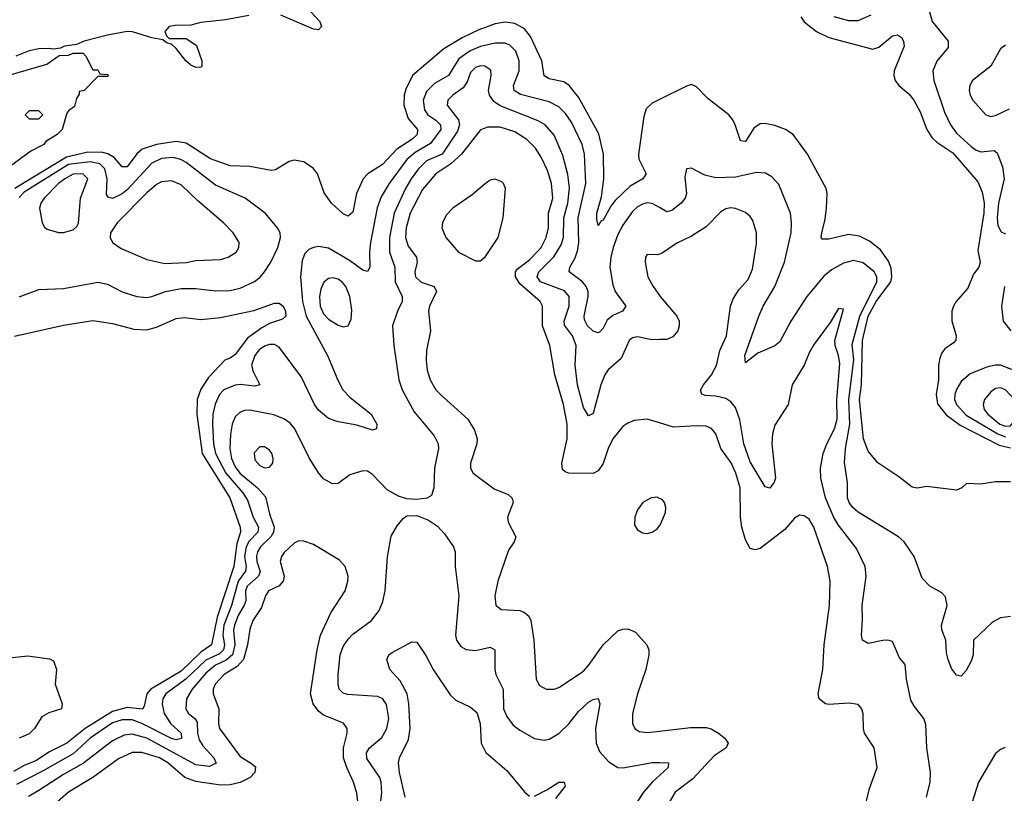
# Model space of a CAD drawing. Header units: inches. Extents: x 1649636 to 1815363, y 506543 to 641975.
# Tile 254 of 256: x 1687392 to 1691405, y 593905 to 597058. Entities that reach past the tile are written whole.
import ezdxf

# ---------------------------------------------------------------- set-up
doc = ezdxf.new("R2010")
doc.units = ezdxf.units.IN
doc.header["$MEASUREMENT"] = 0
doc.layers.add('B6589', color=7, linetype='Continuous')
doc.layers.add('B6599', color=7, linetype='Continuous')

msp = doc.modelspace()

# ---------------------------------------------------------------- linework, layer by layer
at = {"layer": 'B6589', "color": 5}
for points, elevation in [([(1688325.1, 597074.9), (1688230, 597057.2), (1688130, 597046.6), (1688090, 597036.2), (1688025.1, 597034.9), (1688001, 597030), (1687982.8, 597010), (1687990, 596992), (1688001, 596981), (1688070, 596980.7), (1688113, 596953), (1688134.8, 596890), (1688134.8, 596870), (1688130, 596864), (1688110, 596863.7), (1688090, 596872.7), (1688069.4, 596890), (1688030, 596941.2), (1688010, 596958), (1687990, 596964), (1687975.3, 596975.3), (1687930, 596983.7), (1687851, 597009), (1687830, 597009.2), (1687750, 596995.1), (1687654, 596970), (1687623.5, 596956.5), (1687574, 596950), (1687558, 596942), (1687530, 596937.2), (1687510, 596940.9), (1687470, 596938.9), (1687430, 596930.9), (1687376, 596910)], 280), ([(1688578, 597090), (1688615.5, 597050), (1688622, 597030), (1688610, 597016), (1688590, 597018.7), (1688456.5, 597076.5)], 280), ([(1690000, 596732.3), (1689970, 596717.3), (1689945.8, 596694.2), (1689936.3, 596663.7), (1689914.1, 596510), (1689916.1, 596490), (1689944.9, 596430), (1689931.7, 596410), (1689880.3, 596379.7), (1689819, 596321), (1689801.4, 596298.6), (1689770, 596241.5), (1689762.2, 596237.8), (1689750, 596219.5), (1689744.3, 596244.3), (1689744.8, 596270), (1689763.6, 596336.4), (1689772.8, 596410), (1689771.7, 596510), (1689752.8, 596592.8), (1689670, 596742.1), (1689632.1, 596790), (1689610, 596805.3), (1689550, 596817.3), (1689529.1, 596829.1), (1689519.7, 596890), (1689473.8, 596990), (1689450, 597020.9), (1689410, 597042.7), (1689370, 597048.1), (1689330, 597041.4), (1689263.1, 597016.9), (1689195.7, 596984.3), (1689120.7, 596939.3), (1688992.5, 596830), (1688965.5, 596774.5), (1688959.4, 596750), (1688958, 596710), (1688975.8, 596655.8), (1689013.8, 596610), (1689012, 596590), (1688990.1, 596570), (1688929.1, 596530.9), (1688870, 596467.6), (1688811, 596430), (1688791.5, 596410), (1688764.6, 596350), (1688750, 596274), (1688730, 596257.3), (1688710, 596266.8), (1688662.2, 596310), (1688632.3, 596352.3), (1688606, 596430), (1688590, 596451), (1688550, 596478.3), (1688510, 596485.1), (1688490, 596480.5), (1688433.9, 596446.1), (1688416.7, 596443.3), (1688330, 596459), (1688250, 596462.8), (1688170, 596491.3), (1688070, 596554.3), (1688030, 596561.7), (1687950, 596549.7), (1687890.8, 596530), (1687868.9, 596511.1), (1687830, 596458.3), (1687810, 596458.4), (1687776.7, 596496.7), (1687751, 596511), (1687730, 596516.2), (1687670, 596517.6), (1687582.9, 596497.1), (1687371.5, 596370)], 320), ([(1690000, 596292.1), (1689970, 596309.2), (1689950, 596311.6), (1689930, 596306.5), (1689910, 596295.2), (1689890, 596276), (1689850, 596220.8), (1689830, 596183.1), (1689810.9, 596130), (1689801.3, 596090), (1689797.7, 596050), (1689810, 595977.1), (1689819.1, 595950), (1689862.4, 595890), (1689849, 595870), (1689810, 595852.5), (1689786.8, 595833.2), (1689770, 595801.1), (1689755, 595785), (1689750, 595781.5), (1689730, 595788.1), (1689706.2, 595810), (1689694.2, 595834.2), (1689692.6, 595850), (1689709.2, 595930), (1689708.4, 595950), (1689701.1, 595970), (1689685.8, 595990), (1689631.4, 596030), (1689634.5, 596050), (1689655.1, 596084.9), (1689665.9, 596114.1), (1689670.5, 596150), (1689668.1, 596250), (1689699.6, 596390), (1689693.4, 596510), (1689684.8, 596550), (1689640.9, 596640.9), (1689616.1, 596676.1), (1689590, 596702.5), (1689550, 596722.9), (1689433.4, 596753.4), (1689407.9, 596770), (1689404.9, 596790), (1689427.4, 596850), (1689427.9, 596890), (1689414.2, 596930), (1689390, 596954), (1689370, 596962.2), (1689330, 596962.2), (1689270, 596949), (1689228.6, 596931.4), (1689182, 596898), (1689140.1, 596830), (1689082.6, 596797.4), (1689050, 596765.8), (1689036, 596730), (1689042.2, 596690), (1689055.7, 596670), (1689088.3, 596648.3), (1689106.5, 596630), (1689108.4, 596610), (1689066, 596554), (1689003.2, 596516.8), (1688970, 596488.6), (1688897.5, 596390), (1688864.6, 596335.4), (1688849, 596291), (1688822.3, 596150), (1688817.5, 596110), (1688818.4, 596050), (1688810, 596031.6), (1688790, 596037.2), (1688736.5, 596076.5), (1688650, 596126.5), (1688610, 596133), (1688590, 596129.8), (1688570, 596120.9), (1688554.4, 596105.6), (1688543.1, 596076.9), (1688536.3, 596010), (1688544.2, 595910), (1688559.9, 595850), (1688646.3, 595690), (1688688.5, 595588.5), (1688709.6, 595549.6), (1688738.6, 595518.6), (1688824.6, 595450), (1688847.2, 595410), (1688846.8, 595390), (1688830, 595385.1), (1688765.8, 595405.8), (1688690, 595418.6), (1688650, 595432.4), (1688610, 595466.5), (1688593, 595490), (1688540.7, 595600.7), (1688450, 595722.8), (1688430, 595734.4), (1688410, 595734.4), (1688390, 595727.9), (1688367.5, 595712.5), (1688349.7, 595690), (1688337.2, 595650), (1688343.7, 595623.7), (1688370.7, 595569.3), (1688350, 595564.8), (1688291, 595571), (1688270, 595568.9), (1688223.6, 595550), (1688206, 595530), (1688188.3, 595491.7), (1688179.5, 595450), (1688177.1, 595410), (1688181.1, 595330), (1688190.3, 595290), (1688232.3, 595210), (1688300.9, 595130), (1688319.7, 595099.7), (1688343.8, 595030), (1688365.1, 594990), (1688362.1, 594970), (1688327.4, 594932.6), (1688315.1, 594910), (1688308.1, 594870), (1688314.4, 594830), (1688312.4, 594810), (1688282.1, 594770), (1688255.7, 594670), (1688223.2, 594590), (1688219.5, 594550), (1688226.9, 594510), (1688222.9, 594490), (1688205.8, 594474.2), (1688150, 594448.5), (1688070, 594372.4), (1687987.6, 594310), (1687975.8, 594290), (1687972, 594268), (1687981.2, 594230), (1688007.8, 594187.8), (1688050.1, 594150.1), (1688051.9, 594128.1), (1688030, 594122.6), (1688011, 594129), (1687890.1, 594190.1), (1687850, 594204.1), (1687810, 594204.4), (1687770, 594192.4), (1687678.8, 594130), (1687610, 594066.6), (1687484.2, 593995.8), (1687378.5, 593941.5)], 340), ([(1687290, 596816), (1687502.7, 596877.3), (1687552.7, 596912.7), (1687590, 596914), (1687610, 596922), (1687650, 596922), (1687662, 596910), (1687690, 596854), (1687710, 596854), (1687718, 596838), (1687750, 596834), (1687754, 596830), (1687750, 596826), (1687710, 596826), (1687654, 596770), (1687634, 596766), (1687634, 596754), (1687623.6, 596736.4), (1687615.3, 596704.7), (1687591.6, 596688.4), (1687583.6, 596676.4), (1687564.7, 596610), (1687544.7, 596590), (1687498.7, 596561.3), (1687490.4, 596550), (1687437.7, 596522.3), (1687350, 596457.7)], 280), ([(1690000, 595754), (1689970, 595753.2), (1689910, 595765.7), (1689890, 595761.8), (1689876.1, 595750), (1689843.1, 595676.9), (1689790, 595630.5), (1689777.3, 595610), (1689761, 595570), (1689730, 595453.3), (1689710, 595444), (1689690, 595477.3), (1689665.7, 595570), (1689655.7, 595650), (1689660.6, 595730), (1689644.9, 595770), (1689613.1, 595813.1), (1689610.8, 595830), (1689632.1, 595890), (1689632.1, 595930), (1689613, 595953), (1689515, 595990), (1689501.1, 596010), (1689508, 596030), (1689569, 596091), (1689599.4, 596140.6), (1689608.6, 596170), (1689609.3, 596250), (1689625.6, 596310), (1689632.7, 596372.7), (1689626.7, 596426.7), (1689605.1, 596505.1), (1689570, 596587.8), (1689533.8, 596630), (1689505.5, 596645.5), (1689350, 596706.9), (1689324, 596724), (1689306.7, 596750), (1689302.9, 596770), (1689313.4, 596830), (1689311.7, 596851.7), (1689288.1, 596868.1), (1689270, 596869.8), (1689250, 596862.9), (1689230, 596842.3), (1689215.5, 596804.5), (1689199.6, 596780.4), (1689157.1, 596750), (1689137.3, 596730), (1689134.1, 596710), (1689181.1, 596650), (1689183.9, 596630), (1689176.1, 596603.9), (1689113.7, 596510), (1689050, 596483.1), (1689017.2, 596450), (1688987.6, 596410), (1688964.3, 596370), (1688918.1, 596270), (1688898.9, 596170), (1688898.6, 596110), (1688921, 596050), (1688921.7, 595990), (1688950.8, 595930), (1688950.9, 595910), (1688931.6, 595870), (1688912, 595810), (1688916.5, 595730), (1688936.8, 595590), (1688950.2, 595550), (1689000.1, 595460.1), (1689081.6, 595361.6), (1689098.2, 595330), (1689098.8, 595310), (1689082.6, 595230), (1689080.2, 595150), (1689070, 595119.3), (1689051.9, 595108.1), (1689010, 595102.4), (1688970, 595105.6), (1688936.3, 595116.3), (1688890, 595142.6), (1688830, 595205.1), (1688810, 595217.4), (1688790, 595219.6), (1688737.5, 595202.5), (1688690, 595168.2), (1688666.2, 595166.2), (1688630, 595186.3), (1688610, 595211.1), (1688571.9, 595271.9), (1688513.1, 595390), (1688493.6, 595413.6), (1688471.7, 595430), (1688427, 595447), (1688330, 595466.3), (1688310, 595465.7), (1688290, 595458.4), (1688270, 595439.1), (1688258.4, 595410), (1688251, 595369), (1688248.3, 595310), (1688254.9, 595270), (1688270, 595236.4), (1688289.7, 595210), (1688361.3, 595150), (1688393.7, 595113.7), (1688410, 595043.6), (1688428.4, 594990), (1688426.3, 594970), (1688415.4, 594950), (1688373.5, 594910), (1688361.6, 594890), (1688356.8, 594870), (1688358.8, 594850), (1688371.4, 594808.6), (1688364.9, 594790), (1688319, 594750), (1688312.2, 594730), (1688312.9, 594690), (1688307.4, 594672.6), (1688282.1, 594630), (1688266.7, 594590), (1688263.7, 594570), (1688268.6, 594510), (1688259, 594470), (1688232.7, 594447.3), (1688190, 594427.5), (1688150, 594394.6), (1688095.3, 594330), (1688072.2, 594290), (1688068.6, 594250), (1688079.4, 594230), (1688106.1, 594210), (1688114.9, 594194.9), (1688117.1, 594150), (1688123.5, 594123.5), (1688138.7, 594098.7), (1688183, 594050), (1688192.3, 594027.7), (1688166, 594014), (1688110, 594020.9), (1687910, 594129.6), (1687850, 594146.4), (1687817.3, 594142.7), (1687770, 594119.3), (1687651.7, 594028.3), (1687570, 593982.1), (1687470, 593917.1), (1687427.4, 593892.6)], 360), ([(1690000, 595414.4), (1689950, 595429.8), (1689896.1, 595423.9), (1689870, 595414.3), (1689850, 595399.7), (1689810.2, 595350), (1689790.1, 595309.9), (1689770, 595249.7), (1689750, 595219.8), (1689730, 595209.2), (1689630, 595209.9), (1689614.8, 595214.8), (1689604.6, 595224.6), (1689601.4, 595250), (1689623.4, 595350), (1689624, 595410), (1689608.4, 595490), (1689572.7, 595610), (1689552.2, 595730), (1689522.4, 595810), (1689522.6, 595890), (1689513.7, 595910), (1689430, 595981.2), (1689412.8, 596010), (1689412.6, 596030), (1689419.4, 596040.6), (1689470, 596079.1), (1689500.4, 596110), (1689517.1, 596130), (1689537.8, 596170), (1689547.3, 596210), (1689547, 596270), (1689564.7, 596330), (1689559.7, 596390), (1689543.1, 596443.1), (1689517.2, 596497.2), (1689493.9, 596533.9), (1689459.5, 596570), (1689410, 596600.8), (1689350, 596620.6), (1689299.5, 596620.5), (1689270, 596609.2), (1689192.5, 596510), (1689149.8, 596470.2), (1689088.6, 596430), (1689034, 596366), (1688983.1, 596270), (1688966.8, 596210), (1688964.6, 596170), (1688975.4, 596135.4), (1689009.7, 596090), (1689012.4, 596070), (1689002.7, 596030), (1689005.1, 596010), (1689027.7, 595987.7), (1689081.3, 595970), (1689090.6, 595950.6), (1689062.4, 595890), (1689058.2, 595870), (1689066.8, 595790), (1689050.1, 595710), (1689049, 595671), (1689052.4, 595630), (1689065.3, 595590), (1689088.7, 595550), (1689106.7, 595530), (1689218.4, 595430), (1689245.4, 595385.4), (1689256.2, 595350), (1689255.8, 595330), (1689229.4, 595250), (1689229.3, 595230), (1689239.6, 595210), (1689325.6, 595145.6), (1689382.4, 595122.4), (1689398.4, 595110), (1689401.1, 595101.1), (1689403.7, 595090), (1689379.6, 595030), (1689382.4, 595010), (1689414.7, 594950), (1689407.9, 594930), (1689384.2, 594895.8), (1689341, 594770), (1689328.4, 594710), (1689332.1, 594672.1), (1689354.8, 594654.8), (1689430.6, 594650.6), (1689450, 594641.8), (1689467.1, 594627.1), (1689475.5, 594610), (1689487.4, 594530), (1689496.9, 594370), (1689510, 594344.2), (1689538, 594330), (1689570, 594329.1), (1689590, 594336.5), (1689690, 594403.5), (1689713.7, 594430), (1689769.5, 594510.5), (1689830, 594567.1), (1689850, 594574.7), (1689870, 594574.9), (1689902, 594562), (1689948.1, 594510), (1689955.9, 594490), (1689956.8, 594470), (1689944, 594410), (1689909.5, 594310), (1689890.2, 594230), (1689889.2, 594190), (1689898.7, 594170), (1689917.4, 594157.4), (1689950, 594153), (1690000, 594159)], 380), ([(1687390, 595929.1), (1687470, 595958.5), (1687570, 595962.6), (1687710, 595988.6), (1687750, 595980.6), (1687810, 595948.6), (1687869.8, 595930.2), (1687910, 595926.1), (1687930, 595929.5), (1687985.6, 595950), (1688050, 595962.1), (1688110, 595963.1), (1688190, 595952.7), (1688250, 595955), (1688290, 595964), (1688348.7, 595991.3), (1688371.4, 596008.6), (1688389.5, 596030.5), (1688415, 596070), (1688444.4, 596130), (1688455.3, 596170), (1688453.1, 596190), (1688442.8, 596210), (1688392.7, 596270), (1688311.3, 596331.3), (1688190, 596383.6), (1688070, 596476), (1688048.7, 596488.7), (1688016.7, 596496.7), (1687970, 596492.3), (1687930, 596473), (1687830, 596364.7), (1687810, 596348.3), (1687770, 596329.4), (1687753.3, 596333.3), (1687745.9, 596345.9), (1687748.4, 596410), (1687739.3, 596450), (1687718.8, 596470), (1687678.7, 596478.7), (1687590, 596467.4), (1687410, 596355), (1687390, 596333.7)], 340), ([(1690000, 596102.9), (1689990, 596099.7), (1689950, 596100.9), (1689943.1, 596090), (1689942, 596070), (1689952.7, 596010), (1689974, 595970), (1690000, 595934.1)], 360), ([(1687370, 595768.4), (1687570, 595812.7), (1687690, 595831.7), (1687770, 595819.5), (1687856.9, 595796.9), (1687910, 595794.3), (1687950, 595804.4), (1688030, 595840.8), (1688063.8, 595843.8), (1688130, 595836.8), (1688210, 595844.8), (1688346.6, 595873.4), (1688430, 595902.7), (1688450, 595902.8), (1688465.2, 595890), (1688475.9, 595870), (1688477.2, 595850), (1688462.7, 595837.3), (1688410, 595819.3), (1688378.1, 595801.9), (1688319.9, 595760.1), (1688270, 595693.9), (1688250, 595678.3), (1688228, 595670), (1688160.8, 595599.2), (1688130, 595552.2), (1688115.7, 595510), (1688113.5, 595450), (1688135.8, 595290), (1688248, 595110), (1688290.5, 594990), (1688291.6, 594970), (1688276.2, 594923.8), (1688264.6, 594830), (1688197.3, 594622.7), (1688173.7, 594510), (1688130, 594480.1), (1688050, 594402.6), (1687926.1, 594330), (1687909.8, 594310), (1687899, 594261), (1687891.8, 594248.2), (1687830, 594254.4), (1687770, 594239), (1687658.1, 594170), (1687584.1, 594110), (1687510, 594073.1), (1687460.7, 594039.2), (1687410, 594018.2), (1687366.5, 593993.5)], 320), ([(1690000, 595107.3), (1689990, 595112.5), (1689965.5, 595110), (1689931.8, 595090), (1689910, 595060.7), (1689899, 595030), (1689898.3, 594998.3), (1689910, 594979.3), (1689930, 594967.2), (1689950, 594964.6), (1689970, 594968.9), (1689990, 594982.4), (1690000, 594995.4)], 420), ([(1688839.7, 593690), (1688867.4, 593907.4), (1688865.5, 593950), (1688859.6, 593970), (1688806.9, 594046.9), (1688804.9, 594070), (1688817.5, 594090), (1688867.6, 594132.4), (1688887.8, 594170), (1688896.5, 594210), (1688886.9, 594266.9), (1688870, 594291.6), (1688850, 594299.9), (1688727.9, 594307.9), (1688710, 594313.8), (1688693.8, 594330), (1688689.4, 594349.4), (1688689.9, 594389.9), (1688698.4, 594470), (1688710, 594504), (1688730, 594533.8), (1688750, 594554), (1688825.6, 594610), (1688857.3, 594650), (1688872.5, 594687.5), (1688881.1, 594730), (1688890.5, 594869.5), (1688906.6, 594953.4), (1688930, 594995.8), (1688954.9, 595025.1), (1688970, 595036.4), (1689010, 595037), (1689058.6, 595018.6), (1689094.4, 594994.4), (1689123.2, 594963.2), (1689160.3, 594910), (1689166.3, 594890), (1689167.5, 594830), (1689182.1, 594710), (1689168.3, 594550), (1689171.9, 594530), (1689190, 594503.2), (1689211.5, 594491.5), (1689250, 594487.5), (1689310, 594501.3), (1689328.5, 594490), (1689328.5, 594410), (1689332.8, 594390), (1689361.9, 594330), (1689364.3, 594250), (1689377.6, 594217.6), (1689403.6, 594183.6), (1689430, 594162.2), (1689490, 594129.2), (1689530, 594121.3), (1689550, 594126), (1689590, 594149.2), (1689630, 594188.4), (1689670, 594239), (1689710, 594276.6), (1689730, 594288.1), (1689750, 594291.7), (1689756.8, 594270), (1689739.2, 594170), (1689741.6, 594110), (1689755, 594075), (1689793.5, 594033.5), (1689830, 594011), (1689850, 594008.9), (1689970.7, 594030.7), (1690000, 594030.4)], 360), ([(1688772.3, 593850), (1688765.6, 593905.6), (1688753, 593950), (1688724.7, 594010), (1688712.3, 594050), (1688711.4, 594090), (1688726.6, 594150), (1688726.6, 594170), (1688711, 594191), (1688630, 594224.1), (1688610, 594239.9), (1688588.4, 594270), (1688577.7, 594310), (1688604.1, 594490), (1688618.3, 594550), (1688659.9, 594640.1), (1688718.2, 594730), (1688729.8, 594769.8), (1688730.7, 594790.7), (1688718.3, 594830), (1688696, 594856), (1688590, 594918.9), (1688550, 594932.3), (1688530, 594933.7), (1688510, 594924.5), (1688470, 594886.2), (1688459.4, 594870), (1688453.9, 594850), (1688470.1, 594790.1), (1688465.9, 594770), (1688449.3, 594750.7), (1688406.5, 594730), (1688394, 594710), (1688377.9, 594662.1), (1688342, 594610), (1688330, 594574.7), (1688320.9, 594510), (1688303.9, 594450), (1688278.1, 594421.9), (1688225.1, 594390), (1688189.1, 594350), (1688180.5, 594330), (1688179.8, 594310), (1688203.9, 594250), (1688202.7, 594190), (1688206.8, 594170), (1688290, 594055), (1688332.9, 594030), (1688352.5, 594012.5), (1688350.8, 593990), (1688331.8, 593970), (1688290.4, 593949.6), (1688250, 593939.3), (1688210, 593939), (1688110, 593953.2), (1688064.9, 593970), (1687995.4, 594030), (1687962.1, 594050), (1687890, 594071.9), (1687850, 594071.1), (1687794, 594046), (1687690.3, 593969.7), (1687590.1, 593910), (1687454.4, 593790)], 380), ([(1688963.1, 593890), (1688940.3, 593990), (1688935.8, 594030), (1688940.5, 594050), (1688976, 594124), (1688983.5, 594170), (1688978.1, 594270), (1688970.8, 594310.8), (1688943.3, 594363.3), (1688901, 594410), (1688888, 594450), (1688897, 594470), (1688910, 594479.5), (1688990, 594522), (1689010, 594521), (1689047.5, 594467.5), (1689076.5, 594410), (1689146.7, 594306.7), (1689170, 594284.2), (1689230, 594256.9), (1689254.6, 594234.6), (1689268.8, 594190), (1689273.2, 594110), (1689291.7, 594071.7), (1689377.7, 593997.7), (1689450, 593911.3), (1689470, 593893.4)], 340), ([(1687310, 594452.7), (1687425.5, 594465.5), (1687512.8, 594452.8), (1687530, 594444.7), (1687542, 594410), (1687536.3, 594350), (1687564.9, 594270), (1687562.8, 594250), (1687510, 594233), (1687482.5, 594217.5), (1687451.6, 594170), (1687430, 594148.2), (1687389.8, 594129.8)], 280), ([(1690000, 593978.4), (1689969.3, 593950.7), (1689934.5, 593910), (1689908.3, 593870)], 360), ([(1689490, 593893.7), (1689541.1, 593918.9), (1689590, 593950.2), (1689611.3, 593951.3), (1689614.9, 593934.9), (1689575.7, 593884.3)], 340)]:
    msp.add_lwpolyline(points, dxfattribs=dict(at, elevation=elevation))
for points, elevation in [([(1687470, 596686), (1687430, 596686), (1687414, 596670), (1687430, 596654), (1687470, 596654), (1687486, 596670)], 280), ([(1687641.2, 596430), (1687610, 596428.8), (1687575.3, 596410), (1687550.1, 596390), (1687491.9, 596330), (1687478.5, 596310), (1687472.8, 596290), (1687483.2, 596230), (1687493, 596213), (1687504.2, 596204.2), (1687550, 596190.2), (1687570, 596190.2), (1687610, 596201.3), (1687624.8, 596215.2), (1687630.9, 596229.1), (1687639.1, 596330), (1687669.8, 596410), (1687650, 596428.2)], 360), ([(1688010, 596401.3), (1687970, 596396.7), (1687950, 596385.9), (1687910, 596352.5), (1687788.4, 596230), (1687762.3, 596190), (1687760.3, 596170), (1687770.3, 596150), (1687805.3, 596125.3), (1687910, 596080.6), (1687983.8, 596063.8), (1688070, 596068.9), (1688110, 596076.4), (1688210, 596081.1), (1688240.9, 596090), (1688274.3, 596110), (1688284.4, 596130), (1688286, 596150), (1688262.3, 596190), (1688222.7, 596230), (1688118.8, 596318.8), (1688050, 596384.3)], 360), ([(1689330, 596408.6), (1689310, 596403.5), (1689290.3, 596390), (1689235.5, 596344.5), (1689157, 596290), (1689130, 596261.3), (1689114.7, 596230), (1689112.6, 596210), (1689128.5, 596170), (1689180.7, 596110), (1689250, 596074.7), (1689270, 596075.6), (1689290, 596092.7), (1689342.5, 596170), (1689362.4, 596250), (1689372.5, 596370), (1689364.4, 596390), (1689356.9, 596396.9)], 420), ([(1688670, 596005.3), (1688650, 596003.4), (1688631.5, 595988.5), (1688619.9, 595960.1), (1688613.2, 595930), (1688615.9, 595890), (1688630, 595859), (1688650, 595837.5), (1688690, 595812.9), (1688710, 595805.8), (1688730, 595810.4), (1688742.9, 595837.1), (1688745.9, 595874.1), (1688737.4, 595930), (1688721.1, 595970), (1688707.5, 595987.5), (1688690, 595999.9)], 360), ([(1688390, 595317.2), (1688370, 595316.8), (1688347.7, 595292.3), (1688350, 595263.7), (1688370, 595240.6), (1688390, 595232.3), (1688410, 595234.6), (1688423.5, 595250), (1688425.6, 595270), (1688419.8, 595290), (1688410, 595304)], 380)]:
    msp.add_lwpolyline(points, close=True, dxfattribs=dict(at, elevation=elevation))
at = {"layer": 'B6599', "color": 5}
for points, elevation in [([(1691089.2, 597129.2), (1691110.6, 597050), (1691176.5, 596970), (1691175.8, 596944.2), (1691130.6, 596889.4), (1691114.5, 596850), (1691117.5, 596810), (1691161.1, 596681.1), (1691185.6, 596630), (1691210, 596595.4), (1691270, 596541.4), (1691290, 596526.3), (1691310, 596518.9), (1691364.5, 596524.5), (1691375.9, 596515.9), (1691398, 596458), (1691404.6, 596410), (1691382.2, 596310), (1691375.7, 596250), (1691378.6, 596218.6), (1691392.8, 596192.8), (1691410, 596185.4)], 340), ([(1690576.2, 597070), (1690589.7, 597049.7), (1690640.1, 597010), (1690690, 596985.3), (1690870, 596938.5), (1690893.5, 596946.5), (1690950, 596992), (1690970, 596996.9), (1690985.8, 596985.8), (1690993.8, 596970), (1690996.5, 596950), (1690956.4, 596850), (1690954.8, 596830), (1690960.2, 596810), (1690975.6, 596790), (1691016, 596756), (1691036.6, 596730), (1691062.3, 596682.3), (1691088.9, 596610), (1691110, 596577.7), (1691130, 596558.9), (1691195.1, 596515.1), (1691296.9, 596396.9), (1691314.7, 596354.7), (1691322.8, 596310), (1691321.9, 596270), (1691297.2, 596117.2), (1691306.5, 596070), (1691301.2, 596050), (1691279.7, 596020.3), (1691256, 595964), (1691209.4, 595910), (1691197.7, 595890), (1691191.8, 595870), (1691191, 595831), (1691208.9, 595770), (1691207.5, 595752.5), (1691198.5, 595741.5), (1691162.8, 595717.2), (1691150, 595700.5), (1691141.9, 595678.1), (1691137.1, 595650), (1691136.5, 595590), (1691127.4, 595530), (1691132.3, 595492.3), (1691168, 595448), (1691225.7, 595405.7), (1691384.1, 595324.1), (1691430, 595313.4)], 320), ([(1690710.5, 597070.5), (1690770, 597055), (1690810, 597054.2), (1690862.9, 597077.1)], 340), ([(1691410, 596954.7), (1691390, 596938.7), (1691350.9, 596869.1), (1691275.2, 596810), (1691264.5, 596790), (1691262.2, 596770), (1691266.2, 596750), (1691276.9, 596730), (1691330.2, 596670.2), (1691350, 596663.2), (1691370, 596667.2), (1691425.8, 596694.2)], 360), ([(1691430, 595174), (1691370, 595174), (1691310, 595165.2), (1691251.6, 595168.4), (1691232, 595150), (1691210, 595141.2), (1691090, 595155.1), (1691050, 595149.3), (1691030, 595152.3), (1690975.3, 595195.3), (1690890, 595252.4), (1690850, 595298.9), (1690831.8, 595350), (1690815.3, 595510), (1690823.4, 595570), (1690826.8, 595750), (1690850, 595850.1), (1690882.4, 595910), (1690942.6, 595990), (1690947.4, 596010), (1690944.7, 596044.7), (1690933.8, 596073.8), (1690900.3, 596120.3), (1690855.4, 596155.4), (1690815.6, 596175.6), (1690770, 596183), (1690690, 596163.5), (1690663.3, 596163.3), (1690658.7, 596170), (1690661.2, 596190), (1690674.8, 596245.2), (1690680.2, 596290), (1690682.9, 596350), (1690678.5, 596370), (1690602.5, 596510), (1690545.3, 596590), (1690513.2, 596610), (1690470, 596626.3), (1690430, 596634.5), (1690410, 596633.3), (1690384.2, 596615.8), (1690350, 596562), (1690330, 596564.2), (1690307.9, 596630), (1690299, 596650), (1690282.5, 596670), (1690196.7, 596736.7), (1690150, 596784.8), (1690130, 596794.4), (1690110, 596787.6), (1690000, 596732.3)], 320), ([(1691430, 594625.2), (1691390, 594620.5), (1691357.5, 594602.5), (1691280.3, 594530), (1691277.8, 594470), (1691270, 594444.2), (1691250, 594405.1), (1691230, 594382.7), (1691210, 594386.6), (1691190, 594413.2), (1691176.9, 594450), (1691170, 594478), (1691167.6, 594530), (1691151, 594571), (1691149.8, 594590), (1691171.7, 594670), (1691165.7, 594705.7), (1691150, 594722), (1691101.3, 594750), (1691070, 594782.4), (1691038.2, 594870), (1690997.2, 594930), (1690974.2, 594950), (1690810, 595051.2), (1690787.8, 595070), (1690773.3, 595090), (1690766.1, 595110), (1690765.9, 595170), (1690753.9, 595253.9), (1690758.2, 595310), (1690775.2, 595410), (1690771.2, 595510), (1690791.3, 595671.3), (1690785.1, 595734.9), (1690815.8, 595850), (1690885.9, 595990), (1690885.6, 596010), (1690875.4, 596030), (1690830, 596067.5), (1690790, 596076.7), (1690750, 596065.9), (1690700.8, 596039.2), (1690670, 596012.9), (1690600.4, 595930), (1690535.7, 595830), (1690490, 595744.8), (1690470, 595729), (1690401.2, 595698.8), (1690350, 595659), (1690348.2, 595690), (1690404.3, 595850), (1690422.2, 595890), (1690469.5, 595970), (1690509.4, 596070), (1690536.3, 596190), (1690538.4, 596230), (1690533.5, 596270), (1690485.8, 596385.8), (1690457.6, 596417.6), (1690432.2, 596432.2), (1690395, 596435), (1690310, 596416), (1690230, 596413.7), (1690184, 596424), (1690130, 596453.3), (1690110.3, 596449.7), (1690103.5, 596416.5), (1690110.1, 596349.9), (1690104.5, 596330), (1690087.9, 596310), (1690050, 596280.2), (1690030, 596275), (1690000, 596292.1)], 340), ([(1691087.9, 593890), (1691102.9, 593950), (1691104.8, 593990), (1691089.8, 594090.2), (1691085.5, 594185.5), (1691077.3, 594210), (1691038.7, 594258.7), (1691024.3, 594284.3), (1691007, 594370), (1691001.2, 594430), (1690978, 594458), (1690950, 594523.7), (1690930, 594529.7), (1690910, 594528.5), (1690850, 594515.4), (1690827.4, 594530), (1690822.8, 594550), (1690827.9, 594612.1), (1690825.9, 594670), (1690842.2, 594790), (1690837.7, 594830), (1690803.3, 594903.3), (1690730, 594997.5), (1690710, 595029.8), (1690676.6, 595110), (1690656.9, 595190), (1690656.7, 595230), (1690667.3, 595290), (1690682, 595330), (1690712.7, 595390), (1690724, 595430), (1690722.6, 595510), (1690735.1, 595655.1), (1690730, 595689.7), (1690715.5, 595730), (1690714.5, 595750), (1690750, 595878), (1690730, 595880.9), (1690695.9, 595824.1), (1690630, 595736), (1690610, 595700.4), (1690590.1, 595649.9), (1690540.6, 595570), (1690524, 595490), (1690470, 595406), (1690460.1, 595370), (1690457.4, 595330), (1690472.1, 595190), (1690467.3, 595172.7), (1690450, 595148.4), (1690430, 595153.7), (1690370, 595256.5), (1690344.2, 595330), (1690327.8, 595427.8), (1690310, 595478.2), (1690290, 595501.1), (1690270, 595514.1), (1690230, 595523.9), (1690186.1, 595526.1), (1690172.2, 595532.2), (1690167.5, 595547.5), (1690178.5, 595570), (1690212.2, 595610), (1690231.9, 595648.1), (1690245.3, 595710), (1690273.2, 595770), (1690289.2, 595890), (1690299.8, 595920.2), (1690322.8, 595957.2), (1690360.9, 595999.1), (1690379.1, 596040.9), (1690395.2, 596144.8), (1690394.9, 596190), (1690379.8, 596239.8), (1690370, 596255.6), (1690350, 596272.7), (1690310, 596289), (1690290, 596291.6), (1690270, 596287.7), (1690250, 596275.1), (1690190, 596213.5), (1690130, 596175.9), (1690070, 596147.1), (1690010, 596106), (1690000, 596102.9)], 360), ([(1691406.3, 595970), (1691394, 595890), (1691401.2, 595830), (1691432.3, 595790)], 340), ([(1690000, 595934.1), (1690003, 595930), (1690070.9, 595850), (1690079.8, 595830), (1690080.1, 595810), (1690074, 595790), (1690054.7, 595765.3), (1690030, 595754.8), (1690000, 595754)], 360), ([(1691450, 595627.6), (1691390, 595649.6), (1691370, 595650.7), (1691336.7, 595643.3), (1691265.5, 595614.5), (1691230, 595583.1), (1691210, 595550.9), (1691203.3, 595530), (1691202.8, 595510), (1691210.1, 595490), (1691250, 595446.8), (1691379, 595370), (1691410, 595357.4)], 340), ([(1690832.9, 593830), (1690855.5, 593924.5), (1690887.3, 594010), (1690875.4, 594090), (1690835.8, 594150), (1690831.1, 594170), (1690829.7, 594229.7), (1690824.5, 594250), (1690810, 594266.6), (1690773.2, 594273.2), (1690690, 594267.1), (1690676, 594270), (1690650.9, 594290), (1690646.2, 594310), (1690665.2, 594410), (1690670.6, 594510), (1690692.2, 594670), (1690695.2, 594770), (1690685.2, 594830), (1690628.4, 594990), (1690610, 595021.8), (1690590, 595036.2), (1690570, 595038.2), (1690550, 595026.9), (1690510, 594981), (1690410, 594903.5), (1690390, 594896.9), (1690370, 594903), (1690350, 594938.7), (1690334.9, 594990), (1690329.9, 595030), (1690328.7, 595150), (1690311.2, 595210), (1690291.7, 595251.7), (1690249.2, 595310), (1690229.8, 595370), (1690211.7, 595391.7), (1690190, 595401.2), (1690150, 595402.9), (1690056.9, 595396.9), (1690000, 595414.4)], 380), ([(1690000, 594995.4), (1690002, 594998), (1690024.8, 595050), (1690026, 595070), (1690019.8, 595090), (1690010, 595102), (1690000, 595107.3)], 420), ([(1690000, 594159), (1690126.1, 594173.9), (1690190, 594173.6), (1690210, 594167.6), (1690240.7, 594150), (1690266.2, 594130), (1690279.2, 594110), (1690271.3, 594090), (1690222.7, 594057.3), (1690135.4, 593964.6), (1690064.3, 593910), (1690040.1, 593870), (1690035.8, 593830), (1690045.9, 593805.9), (1690066, 593790), (1690110, 593770.9), (1690141.5, 593750), (1690162, 593730), (1690164, 593710), (1690137.4, 593690), (1690000, 593618.5)], 380), ([(1691408.4, 594091.6), (1691390, 594083.5), (1691370, 594067.1), (1691300.1, 593950), (1691255.2, 593810)], 360), ([(1690000, 594030.4), (1690036, 594030), (1690034.9, 594010), (1690000, 593978.4)], 360)]:
    msp.add_lwpolyline(points, dxfattribs=dict(at, elevation=elevation))
at = {"layer": 'B6599', "color": 5, "elevation": 360}
msp.add_lwpolyline([(1691390, 595557.4), (1691370, 595554.9), (1691350, 595541), (1691325, 595510), (1691318.6, 595490), (1691323.3, 595470), (1691338.1, 595450), (1691387.1, 595410), (1691410, 595401.1), (1691430, 595402.3), (1691450, 595425.4), (1691455.7, 595450), (1691454.6, 595490), (1691448.5, 595508.5), (1691410, 595549.1)], close=True, dxfattribs=at)

doc.saveas('drawing.dxf')
